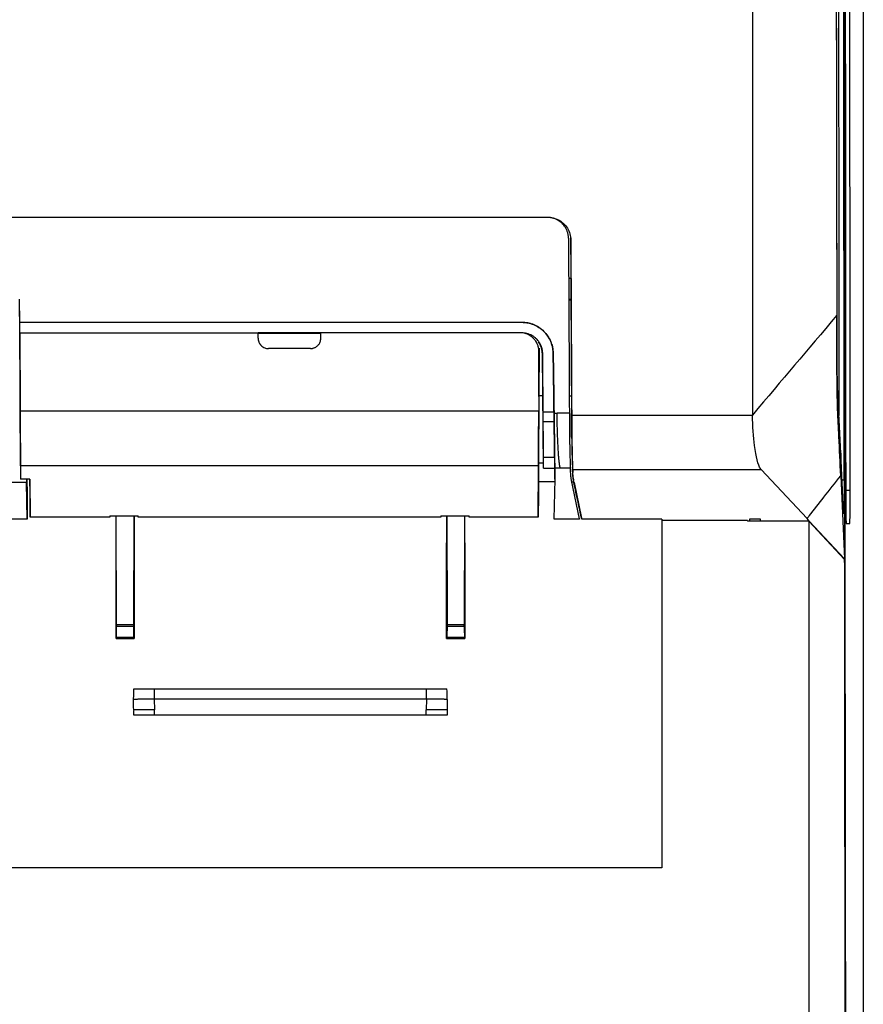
# Model space of a CAD drawing. Header units: millimetres. Extents: x -1263 to 1500, y -1080 to 1468.
# Tile 83 of 166: x 303 to 383, y 32 to 126. Entities that reach past the tile are written whole.
import ezdxf

# ---------------------------------------------------------------- set-up
doc = ezdxf.new("R2010")
doc.units = ezdxf.units.MM

msp = doc.modelspace()

# ---------------------------------------------------------------- linework, layer by layer
at = {"color": 7, "linetype": 'Continuous', "lineweight": 25}
for p, q in [((383.377, 463.305), (383.377, -185.695)), ((383.36, 162.805), (383.36, -186.678)), ((353.256, 107.507), (194.296, 107.507)), ((194.316, 107.53), (353.281, 107.53)), ((355.256, 105.502), (355.256, 105.506)), ((355.274, 101.701), (355.474, 101.701)), ((355.474, 101.689), (355.274, 101.689)), ((302.916, 97.501), (302.897, 99.72)), ((302.925, 96.432), (302.897, 99.65)), ((355.484, 99.689), (355.283, 99.689)), ((355.484, 99.621), (355.283, 99.621)), ((302.916, 97.501), (350.799, 97.501)), ((302.925, 96.495), (302.916, 97.496)), ((350.799, 97.496), (302.916, 97.496)), ((350.799, 97.496), (350.799, 97.501)), ((302.925, 96.501), (325.641, 96.501)), ((302.925, 96.501), (302.925, 96.495)), ((302.925, 96.495), (302.925, 96.435)), ((302.925, 96.435), (302.986, 82.524)), ((331.641, 96.495), (325.641, 96.495)), ((325.641, 96.473), (331.641, 96.473)), ((350.642, 96.501), (331.641, 96.501)), ((330.637, 95), (326.645, 95)), ((352.444, 95.043), (352.424, 90.423)), ((352.424, 90.519), (352.444, 95.043)), ((352.424, 90.437), (352.442, 94.63)), ((352.442, 94.63), (352.442, 94.692)), ((352.765, 94.461), (352.795, 94.512)), ((352.858, 83.575), (352.765, 94.461)), ((353.798, 94.52), (353.798, 94.525)), ((381.223, 85.002), (380.924, 91.315)), ((352.424, 90.519), (352.396, 84.061)), ((352.424, 90.519), (352.798, 90.516)), ((352.424, 90.423), (352.424, 90.437)), ((355.33, 90.494), (355.531, 90.492)), ((352.417, 89.017), (302.958, 89.017)), ((353.878, 88.817), (354.172, 88.817)), ((355.34, 88.817), (354.172, 88.817)), ((355.54, 88.817), (355.56, 88.817)), ((355.561, 88.652), (355.561, 88.651)), ((355.561, 88.651), (372.8, 88.651)), ((353.889, 87.991), (352.849, 87.991)), ((352.858, 83.575), (352.866, 84.587)), ((353.936, 84.587), (352.866, 84.587)), ((353.936, 84.587), (353.95, 83.575)), ((381.486, 79.433), (381.223, 85.002)), ((302.98, 83.804), (302.986, 82.524)), ((352.394, 83.804), (302.98, 83.804)), ((352.374, 78.911), (352.394, 83.804)), ((352.396, 84.061), (352.389, 82.32)), ((352.854, 84.057), (352.396, 84.061)), ((352.858, 83.575), (353.95, 83.575)), ((353.95, 83.604), (353.964, 82.549)), ((353.95, 83.604), (354.476, 83.604)), ((353.967, 82.549), (353.95, 83.575)), ((354.476, 83.604), (355.436, 83.604)), ((355.636, 83.604), (355.674, 83.187)), ((355.657, 83.463), (373.626, 83.463)), ((373.626, 83.463), (378.011, 78.768)), ((381.225, 82.846), (381.599, 74.927)), ((303.564, 82.231), (276.549, 82.231)), ((303.886, 82.524), (302.986, 82.524)), ((303.563, 82.524), (303.566, 82.231)), ((303.631, 78.713), (303.566, 82.231)), ((303.886, 82.524), (303.901, 78.911)), ((352.389, 82.32), (353.966, 82.306)), ((353.905, 78.713), (353.97, 82.549)), ((356.295, 78.766), (355.545, 82.406)), ((355.568, 82.292), (355.755, 82.29)), ((355.732, 82.541), (355.741, 82.448)), ((355.837, 81.893), (355.741, 82.36)), ((356.532, 78.709), (355.762, 82.34)), ((355.789, 82.211), (356.492, 78.8)), ((311.495, 78.911), (303.901, 78.911)), ((311.494, 79.033), (314.211, 79.033)), ((311.494, 79.033), (311.495, 78.911)), ((312.144, 68.625), (312.115, 79.033)), ((313.792, 68.625), (313.821, 79.033)), ((314.21, 78.911), (314.211, 79.033)), ((343.072, 78.911), (314.21, 78.911)), ((343.071, 79.033), (345.788, 79.033)), ((343.071, 79.033), (343.072, 78.911)), ((343.64, 79.033), (343.669, 68.625)), ((345.346, 79.033), (345.317, 68.625)), ((345.787, 78.911), (345.788, 79.033)), ((352.374, 78.911), (345.787, 78.911)), ((303.631, 78.713), (219.011, 78.713)), ((356.306, 78.713), (353.905, 78.713)), ((356.295, 78.766), (356.306, 78.713)), ((356.492, 78.8), (356.512, 78.8)), ((364.165, 78.709), (356.532, 78.709)), ((364.165, 78.709), (364.165, 45.463)), ((372.327, 78.59), (364.165, 78.59)), ((372.327, 78.59), (372.327, 78.517)), ((378.177, 78.517), (372.327, 78.517)), ((373.577, 78.704), (372.526, 78.704)), ((378.253, 78.509), (378.011, 78.768)), ((381.598, 74.87), (378.177, 78.517)), ((381.599, 74.927), (378.253, 78.509)), ((381.75, 78.305), (382.082, 78.305)), ((313.792, 68.625), (312.144, 68.625)), ((345.317, 68.625), (343.669, 68.625)), ((313.792, 68.464), (312.144, 68.464)), ((345.317, 68.464), (343.669, 68.464)), ((312.096, 67.324), (312.128, 67.461)), ((312.096, 67.324), (313.84, 67.324)), ((312.128, 67.461), (313.808, 67.461)), ((313.808, 67.461), (313.84, 67.324)), ((343.621, 67.324), (343.653, 67.461)), ((343.621, 67.324), (345.365, 67.324)), ((343.653, 67.461), (345.333, 67.461)), ((345.333, 67.461), (345.365, 67.324)), ((315.746, 62.534), (315.746, 61.534)), ((315.746, 62.534), (341.712, 62.534)), ((341.712, 61.534), (341.712, 62.534)), ((315.746, 61.534), (315.764, 60.534)), ((341.712, 61.534), (315.746, 61.534)), ((341.712, 61.534), (341.695, 60.534)), ((315.764, 60.034), (315.764, 60.534)), ((341.695, 60.034), (341.695, 60.534)), ((343.68, 60.025), (313.779, 60.025)), ((341.695, 60.034), (315.764, 60.034)), ((364.165, 45.463), (218, 45.463))]:
    msp.add_line(p, q, dxfattribs=at)
at = {"color": 250, "linetype": 'Continuous', "lineweight": 25}
for p, q in [((381.557, 82.436), (381.344, 82.436)), ((381.698, 81.48), (382.135, 81.48)), ((372.526, 78.704), (372.526, 78.517)), ((373.577, 78.517), (373.577, 78.704)), ((381.749, 78.311), (382.082, 78.305))]:
    msp.add_line(p, q, dxfattribs=at)
at = {"color": 7, "linetype": 'Continuous', "lineweight": 25, "flags": 128}
for points in [[(302.916, 97.501), (302.916, 97.498), (302.916, 97.496)], [(353.876, 88.932), (353.297, 88.932), (352.842, 88.932)]]:
    msp.add_lwpolyline(points, dxfattribs=at)
at = {"color": 7, "linetype": 'Continuous', "lineweight": 25}
for centre, major_axis, ratio, start_param, end_param in [((423.067, 218.648), (0, 2380), 0.017455, 1.556198, 1.63122), ((423.067, 218.648), (0, 2379), 0.017455, 1.556546, 1.728872), ((419.57, 201.558), (0, 2200), 0.017455, 1.623801, 1.624782), ((305.16, 173.023), (-11.393, 1299.8), 0.001817, 1.640462, 1.643402), ((303.461, 173.023), (-5.671, 1299.8), 0.000023, 4.639921, 4.642707), ((352.814, 173.023), (5.671, 1299.8), 0.000023, 1.640635, 1.643264), ((289.493, 173.023), (0.119, 1299.8), 0.017455, 4.630982, 4.640017), ((336.443, 173.023), (-0.119, 1299.8), 0.017455, 1.643169, 1.652204), ((321.018, 173.023), (0.119, 1299.8), 0.017455, 4.630982, 4.640017), ((367.968, 173.023), (-0.119, 1299.8), 0.017455, 1.643169, 1.652204)]:
    msp.add_ellipse(centre, major_axis=major_axis, ratio=ratio, start_param=start_param, end_param=end_param, dxfattribs=at)
for points, knots in [([(381.557, 82.436), (381.53, 109.896), (381.51, 137.378), (381.489, 192.372), (381.486, 219.879), (381.492, 247.382)], [0, 0, 0, 0, 0.5, 0.5, 1, 1, 1, 1]), ([(380.99, 218.966), (380.989, 216.053), (380.988, 200.752), (380.996, 170.338), (381.014, 129.791), (381.04, 101.658), (381.052, 88.619)], [0, 0, 0, 0, 0.06701, 0.351984, 0.699664, 1, 1, 1, 1]), ([(380.762, 193.041), (380.762, 189.751), (380.762, 184.83), (380.766, 153.114), (380.796, 124.787), (380.847, 98.169)], [0.2994781, 0.2994781, 0.2994781, 0.2994781, 0.3553242, 0.3829184, 0.8360594, 0.8360594, 0.8360594, 0.8360594]), ([(380.89, 93.817), (380.886, 95.855), (380.882, 97.893), (380.874, 101.97), (380.863, 108.088), (380.853, 114.212), (380.835, 126.469), (380.825, 134.653), (380.81, 151.034), (380.804, 159.23), (380.799, 171.531), (380.798, 175.632), (380.797, 183.834), (380.797, 187.935), (380.797, 192.036)], [0, 0, 0, 0, 0.0625, 0.0625, 0.125, 0.25, 0.25, 0.5, 0.5, 0.75, 0.75, 0.875, 0.875, 1, 1, 1, 1]), ([(354.172, 107.284), (354.131, 107.304), (354.049, 107.345), (353.922, 107.394), (353.793, 107.435), (353.662, 107.467), (353.529, 107.49), (353.393, 107.504), (353.302, 107.506), (353.256, 107.507)], [0, 0, 0, 0, 0.144611, 0.287514, 0.429374, 0.570871, 0.71269, 0.855511, 1, 1, 1, 1]), ([(355.256, 105.515), (355.255, 105.559), (355.253, 105.647), (355.239, 105.778), (355.216, 105.908), (355.185, 106.037), (355.13, 106.214), (355.036, 106.434), (354.891, 106.667), (354.731, 106.864), (354.563, 107.027), (354.378, 107.17), (354.241, 107.246), (354.172, 107.284)], [0, 0, 0, 0, 0.060917, 0.121464, 0.181905, 0.242506, 0.303529, 0.437148, 0.571203, 0.679188, 0.785648, 0.892084, 1, 1, 1, 1]), ([(354.29, 107.283), (354.461, 107.18), (354.629, 107.075), (354.922, 106.811), (355.049, 106.652), (355.254, 106.311), (355.331, 106.128), (355.44, 105.742), (355.47, 105.544), (355.477, 105.343)], [0, 0, 0, 0, 0.25, 0.25, 0.5, 0.5, 0.75, 0.75, 1, 1, 1, 1]), ([(355.448, 105.653), (355.449, 105.631), (355.453, 105.586), (355.455, 105.541), (355.456, 105.519)], [0, 0, 0, 0, 0.498554, 1, 1, 1, 1]), ([(381.225, 82.846), (381.166, 84.099), (381.086, 85.776), (381.004, 87.518), (380.974, 88.152), (380.96, 88.439), (380.948, 88.689), (380.941, 88.844), (380.935, 88.985), (380.925, 89.24), (380.914, 89.612), (380.902, 90.137), (380.89, 90.734), (380.877, 91.617), (380.864, 92.875), (380.856, 94.138), (380.853, 94.938), (380.853, 95.235), (380.852, 95.686), (380.85, 96.664), (380.848, 97.567), (380.847, 98.169)], [0, 0, 0, 0, 0.376631, 0.504171, 0.523868, 0.567192, 0.590581, 0.598703, 0.614326, 0.629952, 0.660658, 0.691387, 0.721752, 0.752148, 0.812828, 0.874205, 0.889788, 0.897623, 0.905488, 0.936994, 1, 1, 1, 1]), ([(350.799, 97.501), (350.846, 97.501), (350.939, 97.499), (351.079, 97.489), (351.22, 97.472), (351.408, 97.441), (351.641, 97.385), (352.01, 97.257), (352.452, 97.028), (352.911, 96.659), (353.292, 96.201), (353.521, 95.78), (353.652, 95.43), (353.728, 95.16), (353.784, 94.858), (353.794, 94.636), (353.798, 94.525)], [0, 0, 0, 0, 0.029858, 0.059768, 0.089799, 0.120019, 0.181509, 0.24315, 0.369047, 0.497909, 0.617444, 0.749094, 0.80313, 0.85731, 0.928967, 1, 1, 1, 1]), ([(353.798, 94.52), (353.797, 94.576), (353.794, 94.688), (353.778, 94.855), (353.753, 95.021), (353.718, 95.186), (353.674, 95.349), (353.621, 95.51), (353.507, 95.799), (353.292, 96.198), (352.912, 96.653), (352.449, 97.027), (352.008, 97.253), (351.64, 97.38), (351.364, 97.447), (351.083, 97.488), (350.894, 97.493), (350.799, 97.496)], [0, 0, 0, 0, 0.036072, 0.071976, 0.107828, 0.143744, 0.179838, 0.216223, 0.253012, 0.379322, 0.504482, 0.630776, 0.757887, 0.818895, 0.879213, 0.939396, 1, 1, 1, 1]), ([(325.645, 95.992), (325.647, 95.958), (325.649, 95.893), (325.665, 95.798), (325.687, 95.71), (325.715, 95.63), (325.748, 95.556), (325.784, 95.49), (325.822, 95.431), (325.861, 95.378), (325.9, 95.332), (325.974, 95.255), (326.093, 95.158), (326.27, 95.067), (326.456, 95.01), (326.583, 95.003), (326.645, 95)], [0, 0, 0, 0, 0.064595, 0.12595, 0.184063, 0.238935, 0.290566, 0.338955, 0.384104, 0.426011, 0.464679, 0.500106, 0.630491, 0.757236, 0.88039, 1, 1, 1, 1]), ([(330.637, 95), (330.668, 95.001), (330.73, 95.002), (330.824, 95.016), (330.917, 95.038), (331.009, 95.07), (331.098, 95.111), (331.185, 95.161), (331.267, 95.221), (331.346, 95.292), (331.425, 95.38), (331.502, 95.492), (331.571, 95.633), (331.624, 95.802), (331.632, 95.926), (331.637, 95.992)], [0, 0, 0, 0, 0.0593626, 0.119607, 0.18074, 0.242768, 0.3056972, 0.3695335, 0.4342827, 0.4999501, 0.5740478, 0.6611067, 0.7611233, 0.8740907, 1, 1, 1, 1]), ([(352.442, 94.692), (352.441, 94.739), (352.439, 94.834), (352.423, 94.974), (352.396, 95.112), (352.358, 95.249), (352.286, 95.448), (352.153, 95.7), (351.928, 95.976), (351.699, 96.165), (351.497, 96.288), (351.319, 96.373), (351.113, 96.443), (350.879, 96.492), (350.721, 96.498), (350.642, 96.501)], [0, 0, 0, 0, 0.050336, 0.100212, 0.149936, 0.199818, 0.250165, 0.374956, 0.499773, 0.624558, 0.687099, 0.749377, 0.833154, 0.916196, 1, 1, 1, 1]), ([(352.795, 94.512), (352.794, 94.557), (352.791, 94.645), (352.777, 94.771), (352.757, 94.889), (352.732, 94.998), (352.703, 95.098), (352.672, 95.188), (352.599, 95.372), (352.459, 95.629), (352.232, 95.9), (352.001, 96.099), (351.778, 96.244), (351.542, 96.357), (351.296, 96.437), (351.047, 96.486), (350.879, 96.492), (350.796, 96.495)], [0, 0, 0, 0, 0.043524, 0.084484, 0.122881, 0.158714, 0.191983, 0.222688, 0.25083, 0.382117, 0.502463, 0.58871, 0.673609, 0.757174, 0.839417, 0.920354, 1, 1, 1, 1]), ([(352.765, 94.461), (352.763, 94.507), (352.761, 94.596), (352.746, 94.729), (352.723, 94.861), (352.691, 94.989), (352.651, 95.116), (352.601, 95.241), (352.542, 95.366), (352.472, 95.49), (352.418, 95.57), (352.391, 95.61)], [0, 0, 0, 0, 0.110178, 0.219164, 0.327443, 0.435511, 0.543868, 0.653006, 0.763412, 0.882102, 1, 1, 1, 1]), ([(380.924, 91.315), (380.919, 91.412), (380.915, 91.544), (380.909, 91.79), (380.907, 91.881), (380.904, 92.074), (380.902, 92.177), (380.898, 92.504), (380.895, 92.751), (380.892, 93.264), (380.89, 93.537), (380.89, 93.817)], [0, 0, 0, 0, 0.25, 0.25, 0.375, 0.375, 0.5, 0.5, 0.75, 0.75, 1, 1, 1, 1]), ([(302.98, 83.804), (302.98, 83.913), (302.979, 84.116), (302.976, 84.724), (302.974, 85.129), (302.97, 86.092), (302.968, 86.649), (302.963, 87.817), (302.96, 88.427), (302.958, 89.017)], [0, 0, 0, 0, 0.25, 0.25, 0.5, 0.5, 0.75, 0.75, 1, 1, 1, 1]), ([(352.394, 83.804), (352.395, 83.913), (352.396, 84.116), (352.398, 84.724), (352.4, 85.129), (352.404, 86.092), (352.407, 86.649), (352.412, 87.817), (352.415, 88.427), (352.417, 89.017)], [0, 0, 0, 0, 0.25, 0.25, 0.5, 0.5, 0.75, 0.75, 1, 1, 1, 1]), ([(352.849, 87.991), (352.849, 88.052), (352.848, 88.175), (352.846, 88.362), (352.845, 88.55), (352.843, 88.74), (352.842, 88.868), (352.842, 88.932)], [0, 0, 0, 0, 0.2002989, 0.4001503, 0.5998521, 0.7997027, 1, 1, 1, 1]), ([(353.876, 88.932), (353.877, 88.868), (353.879, 88.74), (353.881, 88.55), (353.884, 88.362), (353.886, 88.175), (353.888, 88.052), (353.889, 87.991)], [0, 0, 0, 0, 0.2002973, 0.4001479, 0.5998497, 0.7997012, 1, 1, 1, 1]), ([(353.95, 83.604), (353.95, 83.62), (353.949, 83.651), (353.948, 83.71), (353.947, 83.777), (353.946, 83.854), (353.945, 83.939), (353.944, 84.034), (353.943, 84.138), (353.939, 84.373), (353.933, 84.8), (353.924, 85.462), (353.915, 86.162), (353.906, 86.75), (353.899, 87.245), (353.894, 87.626), (353.889, 88.016), (353.883, 88.413), (353.879, 88.682), (353.878, 88.817)], [0, 0, 0, 0, 0.031747, 0.063344, 0.094843, 0.126294, 0.15775, 0.189261, 0.220879, 0.252655, 0.386889, 0.521277, 0.627313, 0.733498, 0.787026, 0.840193, 0.893246, 0.946433, 1, 1, 1, 1]), ([(354.476, 83.604), (354.471, 83.62), (354.46, 83.651), (354.444, 83.712), (354.428, 83.784), (354.412, 83.868), (354.397, 83.966), (354.382, 84.078), (354.367, 84.205), (354.352, 84.346), (354.338, 84.503), (354.323, 84.676), (354.309, 84.866), (354.295, 85.073), (354.281, 85.296), (354.263, 85.614), (354.243, 86.032), (354.221, 86.548), (354.204, 87.054), (354.19, 87.539), (354.18, 87.996), (354.174, 88.418), (354.173, 88.689), (354.172, 88.817)], [0, 0, 0, 0, 0.031624, 0.064126, 0.097508, 0.131769, 0.166909, 0.202929, 0.239829, 0.277609, 0.316268, 0.355808, 0.396228, 0.437528, 0.479709, 0.52277, 0.608336, 0.688105, 0.762076, 0.830249, 0.892626, 0.949209, 1, 1, 1, 1]), ([(355.34, 88.817), (355.34, 88.741), (355.341, 88.588), (355.342, 88.36), (355.344, 88.134), (355.345, 87.91), (355.346, 87.762), (355.346, 87.688)], [0, 0, 0, 0, 0.200298, 0.400149, 0.599851, 0.799702, 1, 1, 1, 1]), ([(355.538, 89.16), (355.538, 89.092), (355.539, 88.972), (355.54, 88.854), (355.54, 88.802)], [0, 0, 0, 0, 0.563892, 1, 1, 1, 1]), ([(373.563, 83.543), (373.333, 83.879), (373.135, 84.672), (372.892, 86.576), (372.822, 87.57), (372.8, 88.651)], [0.83605944, 0.83605944, 0.83605944, 0.83605944, 0.85638284, 0.85638284, 0.87200358, 0.87200358, 0.87200358, 0.87200358]), ([(352.866, 84.587), (352.867, 84.602), (352.867, 84.632), (352.867, 84.689), (352.867, 84.754), (352.867, 84.828), (352.867, 84.912), (352.867, 85.005), (352.867, 85.106), (352.866, 85.217), (352.866, 85.338), (352.865, 85.467), (352.865, 85.605), (352.864, 85.801), (352.862, 86.062), (352.86, 86.402), (352.858, 86.765), (352.855, 87.151), (352.852, 87.56), (352.85, 87.846), (352.849, 87.991)], [0, 0, 0, 0, 0.0426466, 0.0848354, 0.1266474, 0.1681659, 0.209476, 0.250664, 0.2918169, 0.3330222, 0.3743667, 0.4159366, 0.4578166, 0.5000896, 0.5841396, 0.6669772, 0.7492875, 0.8317689, 0.9151154, 1, 1, 1, 1]), ([(353.889, 87.991), (353.89, 87.922), (353.892, 87.785), (353.895, 87.583), (353.897, 87.386), (353.9, 87.194), (353.903, 87.005), (353.905, 86.821), (353.91, 86.507), (353.915, 86.086), (353.922, 85.619), (353.927, 85.233), (353.931, 84.968), (353.933, 84.789), (353.935, 84.669), (353.936, 84.614), (353.936, 84.587)], [0, 0, 0, 0, 0.040249, 0.080258, 0.120097, 0.159841, 0.199563, 0.239336, 0.279235, 0.408795, 0.538379, 0.658339, 0.778475, 0.852163, 0.92585, 1, 1, 1, 1]), ([(355.346, 87.688), (355.346, 87.607), (355.347, 87.446), (355.349, 87.209), (355.351, 86.978), (355.354, 86.753), (355.357, 86.534), (355.36, 86.32), (355.363, 86.113), (355.366, 85.912), (355.37, 85.717), (355.374, 85.527), (355.378, 85.344), (355.382, 85.167), (355.387, 84.949), (355.394, 84.7), (355.402, 84.437), (355.411, 84.203), (355.418, 84.002), (355.425, 83.836), (355.431, 83.699), (355.434, 83.636), (355.436, 83.604)], [0, 0, 0, 0, 0.039515, 0.07864, 0.117434, 0.155959, 0.194281, 0.232464, 0.270577, 0.308688, 0.346865, 0.385179, 0.423707, 0.462523, 0.501699, 0.573152, 0.643901, 0.71433, 0.784714, 0.855462, 0.927071, 1, 1, 1, 1]), ([(355.546, 87.69), (355.547, 87.614), (355.548, 87.466), (355.55, 87.253), (355.551, 87.054), (355.553, 86.867), (355.555, 86.694), (355.557, 86.533), (355.559, 86.384), (355.563, 86.09), (355.572, 85.615), (355.586, 84.994), (355.601, 84.453), (355.614, 84.065), (355.624, 83.827), (355.631, 83.691), (355.634, 83.636), (355.635, 83.615)], [0, 0, 0, 0, 0.037238, 0.072754, 0.10655, 0.138624, 0.168977, 0.197609, 0.224519, 0.249708, 0.359483, 0.499688, 0.650956, 0.776642, 0.876723, 0.95118, 1, 1, 1, 1]), ([(355.556, 86.553), (355.556, 86.565), (355.556, 86.588), (355.555, 86.64), (355.554, 86.708), (355.554, 86.798), (355.552, 86.912), (355.551, 87.054), (355.55, 87.227), (355.548, 87.432), (355.547, 87.59), (355.546, 87.672)], [0, 0, 0, 0, 0.0777, 0.163755, 0.258164, 0.360927, 0.472041, 0.591507, 0.719323, 0.855487, 1, 1, 1, 1]), ([(355.568, 87.524), (355.571, 87.01), (355.576, 86.53), (355.586, 85.859), (355.59, 85.642), (355.598, 85.237), (355.603, 85.048), (355.616, 84.519), (355.625, 84.215), (355.638, 83.863), (355.643, 83.762), (355.65, 83.592), (355.654, 83.524), (355.657, 83.473)], [0, 0, 0, 0, 0.25, 0.25, 0.375, 0.375, 0.5, 0.5, 0.75, 0.75, 0.875, 0.875, 1, 1, 1, 1]), ([(355.545, 82.406), (355.537, 82.447), (355.52, 82.54), (355.501, 82.694), (355.482, 82.879), (355.465, 83.094), (355.449, 83.339), (355.44, 83.512), (355.436, 83.604)], [0, 0, 0, 0, 0.103578, 0.232386, 0.38643, 0.565712, 0.770235, 1, 1, 1, 1]), ([(355.741, 82.36), (355.733, 82.4), (355.717, 82.489), (355.699, 82.639), (355.68, 82.818), (355.664, 83.028), (355.648, 83.267), (355.64, 83.437), (355.635, 83.526)], [0, 0, 0, 0, 0.10231, 0.230358, 0.384148, 0.563684, 0.768967, 1, 1, 1, 1]), ([(355.762, 82.34), (355.742, 82.433), (355.731, 82.527), (355.709, 82.714), (355.7, 82.808), (355.678, 83.089), (355.667, 83.276), (355.657, 83.463)], [0, 0, 0, 0, 0.25, 0.25, 0.5, 0.5, 1, 1, 1, 1]), ([(373.626, 83.463), (373.615, 83.474), (373.605, 83.486), (373.584, 83.513), (373.573, 83.527), (373.563, 83.543)], [0, 0, 0, 0, 0.5, 0.5, 1, 1, 1, 1]), ([(378.011, 78.768), (378.084, 78.86), (378.619, 79.54), (379.69, 80.899), (380.689, 82.167), (381.225, 82.846)], [0, 0, 0, 0, 0.067467, 0.499994, 1, 1, 1, 1]), ([(381.557, 82.436), (381.557, 82.185), (381.557, 81.938), (381.555, 81.449), (381.554, 81.208), (381.55, 80.759), (381.548, 80.546), (381.542, 80.16), (381.539, 79.988), (381.532, 79.69), (381.529, 79.568), (381.521, 79.379), (381.516, 79.312), (381.508, 79.242), (381.503, 79.237), (381.495, 79.29), (381.49, 79.346), (381.486, 79.433)], [0, 0, 0, 0, 0.125, 0.125, 0.25, 0.25, 0.375, 0.375, 0.5, 0.5, 0.625, 0.625, 0.75, 0.75, 0.875, 0.875, 1, 1, 1, 1]), ([(381.698, 81.131), (381.698, 80.753), (381.7, 80.38), (381.706, 79.695), (381.709, 79.383), (381.719, 78.863), (381.725, 78.657), (381.737, 78.377), (381.744, 78.305), (381.75, 78.305)], [3.19956, 3.19956, 3.19956, 3.19956, 3.577767, 3.577767, 3.955975, 3.955975, 4.334182, 4.334182, 4.712389, 4.712389, 4.712389, 4.712389]), ([(382.082, 78.305), (382.089, 78.305), (382.097, 78.389), (382.11, 78.712), (382.116, 78.95), (382.125, 79.543), (382.129, 79.897), (382.134, 80.662), (382.135, 81.073), (382.135, 81.48)], [4.712389, 4.712389, 4.712389, 4.712389, 5.119697, 5.119697, 5.527005, 5.527005, 5.934314, 5.934314, 6.341622, 6.341622, 6.341622, 6.341622]), ([(382.044, -156.733), (382.039, -155.062), (382.03, -151.72), (382.016, -146.706), (382.002, -141.69), (381.989, -136.673), (381.976, -131.655), (381.963, -126.635), (381.95, -121.615), (381.938, -116.593), (381.925, -111.57), (381.913, -106.546), (381.901, -101.521), (381.889, -96.494), (381.878, -91.467), (381.866, -86.439), (381.855, -81.409), (381.844, -76.379), (381.833, -71.348), (381.822, -66.316), (381.812, -61.283), (381.802, -56.249), (381.791, -51.214), (381.781, -46.178), (381.772, -41.142), (381.762, -36.104), (381.753, -31.066), (381.744, -26.028), (381.735, -20.988), (381.726, -15.948), (381.717, -10.907), (381.709, -5.865), (381.7, -0.823), (381.692, 4.22), (381.685, 9.263), (381.677, 14.307), (381.669, 19.351), (381.662, 24.396), (381.655, 29.442), (381.648, 34.488), (381.641, 39.534), (381.635, 44.581), (381.628, 49.628), (381.622, 54.676), (381.616, 59.724), (381.61, 64.772), (381.605, 69.821), (381.601, 73.187), (381.599, 74.87)], [0, 0, 0, 0, 0.021777, 0.043553, 0.065327, 0.087099, 0.10887, 0.130638, 0.152406, 0.174171, 0.195935, 0.217697, 0.239457, 0.261216, 0.282973, 0.304728, 0.326482, 0.348233, 0.369984, 0.391732, 0.413479, 0.435224, 0.456967, 0.478709, 0.500449, 0.522187, 0.543924, 0.565659, 0.587392, 0.609123, 0.630853, 0.652581, 0.674308, 0.696032, 0.717755, 0.739477, 0.761196, 0.782914, 0.80463, 0.826345, 0.848058, 0.869769, 0.891478, 0.913186, 0.934892, 0.956596, 0.978299, 1, 1, 1, 1]), ([(312.128, 67.461), (312.128, 67.464), (312.13, 67.47), (312.131, 67.49), (312.133, 67.516), (312.135, 67.564), (312.137, 67.646), (312.14, 67.776), (312.142, 67.931), (312.143, 68.103), (312.144, 68.283), (312.144, 68.403), (312.144, 68.464)], [0, 0, 0, 0, 0.060407, 0.120396, 0.180463, 0.241104, 0.370295, 0.500141, 0.6293, 0.759164, 0.879401, 1, 1, 1, 1]), ([(313.808, 67.461), (313.808, 67.465), (313.807, 67.472), (313.805, 67.495), (313.803, 67.526), (313.802, 67.566), (313.801, 67.612), (313.799, 67.665), (313.798, 67.722), (313.797, 67.784), (313.796, 67.849), (313.795, 67.916), (313.795, 67.985), (313.794, 68.055), (313.793, 68.125), (313.793, 68.195), (313.793, 68.264), (313.792, 68.332), (313.792, 68.399), (313.792, 68.442), (313.792, 68.464)], [0, 0, 0, 0, 0.068278, 0.135059, 0.200343, 0.264131, 0.326423, 0.387217, 0.446515, 0.504316, 0.560621, 0.615428, 0.668739, 0.720552, 0.770869, 0.819689, 0.867012, 0.912838, 0.957167, 1, 1, 1, 1]), ([(343.669, 68.464), (343.669, 68.431), (343.669, 68.365), (343.669, 68.263), (343.668, 68.159), (343.667, 68.053), (343.666, 67.949), (343.665, 67.847), (343.664, 67.751), (343.662, 67.663), (343.66, 67.586), (343.658, 67.525), (343.656, 67.479), (343.654, 67.467), (343.653, 67.461)], [0, 0, 0, 0, 0.064821, 0.133008, 0.204562, 0.279483, 0.35777, 0.439423, 0.524441, 0.612824, 0.704572, 0.799685, 0.898161, 1, 1, 1, 1]), ([(345.317, 68.464), (345.317, 68.433), (345.317, 68.373), (345.317, 68.284), (345.318, 68.195), (345.318, 68.076), (345.32, 67.932), (345.322, 67.776), (345.324, 67.646), (345.327, 67.549), (345.33, 67.484), (345.332, 67.469), (345.333, 67.461)], [0, 0, 0, 0, 0.0603978, 0.1203781, 0.1804375, 0.2410709, 0.3702517, 0.5000936, 0.6292563, 0.759131, 0.8793831, 1, 1, 1, 1]), ([(313.772, 61.526), (313.776, 61.699), (313.781, 61.872), (313.785, 62.045), (313.79, 62.206), (313.794, 62.366), (313.798, 62.526)], [0.002177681, 0.002177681, 0.002177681, 0.002177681, 0.002699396, 0.002699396, 0.002699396, 0.003182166, 0.003182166, 0.003182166, 0.003182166]), ([(313.798, 62.526), (313.807, 62.526), (313.823, 62.527), (313.856, 62.527), (313.928, 62.528), (314.071, 62.53), (314.329, 62.531), (314.646, 62.533), (314.963, 62.534), (315.25, 62.534), (315.496, 62.534), (315.663, 62.534), (315.746, 62.534)], [0, 0, 0, 0, 0.041226, 0.082648, 0.124396, 0.274001, 0.423965, 0.573516, 0.723427, 0.815787, 0.907484, 1, 1, 1, 1]), ([(341.712, 62.534), (341.754, 62.534), (341.838, 62.534), (341.962, 62.534), (342.085, 62.534), (342.207, 62.534), (342.327, 62.534), (342.533, 62.533), (342.813, 62.533), (343.129, 62.531), (343.388, 62.53), (343.539, 62.528), (343.622, 62.527), (343.648, 62.526), (343.661, 62.526)], [0, 0, 0, 0, 0.046403, 0.09246, 0.138355, 0.18427, 0.230391, 0.276898, 0.426484, 0.576428, 0.725959, 0.875851, 0.938185, 1, 1, 1, 1]), ([(315.746, 61.534), (315.701, 61.534), (315.609, 61.534), (315.474, 61.534), (315.341, 61.534), (315.21, 61.534), (315.084, 61.534), (314.961, 61.534), (314.843, 61.533), (314.73, 61.533), (314.622, 61.533), (314.519, 61.532), (314.422, 61.532), (314.303, 61.531), (314.168, 61.53), (314.028, 61.529), (313.913, 61.528), (313.823, 61.527), (313.789, 61.526), (313.772, 61.526)], [0, 0, 0, 0, 0.0487298, 0.0970389, 0.1449274, 0.1923955, 0.2394431, 0.2860704, 0.3322775, 0.3780645, 0.4234315, 0.4683785, 0.5129057, 0.5570132, 0.642475, 0.7295039, 0.8181006, 0.9082658, 1, 1, 1, 1]), ([(343.686, 61.526), (343.677, 61.526), (343.66, 61.526), (343.622, 61.527), (343.575, 61.528), (343.519, 61.528), (343.455, 61.529), (343.383, 61.53), (343.304, 61.53), (343.219, 61.531), (343.101, 61.532), (342.941, 61.532), (342.73, 61.533), (342.498, 61.534), (342.248, 61.534), (341.984, 61.534), (341.803, 61.534), (341.712, 61.534)], [0, 0, 0, 0, 0.051182, 0.101881, 0.152096, 0.201827, 0.251074, 0.299838, 0.348119, 0.395916, 0.443231, 0.531821, 0.622092, 0.714045, 0.80768, 0.902998, 1, 1, 1, 1]), ([(313.779, 60.525), (313.779, 60.499), (313.778, 60.474), (313.778, 60.448), (313.778, 60.397), (313.778, 60.345), (313.778, 60.294), (313.778, 60.21), (313.778, 60.127), (313.778, 60.044), (313.778, 60.038), (313.778, 60.031), (313.778, 60.025)], [0.0020083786, 0.0020083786, 0.0020083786, 0.0020083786, 0.0020858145, 0.0020858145, 0.0020858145, 0.0022409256, 0.0022409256, 0.0022409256, 0.0024909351, 0.0024909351, 0.0024909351, 0.0025105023, 0.0025105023, 0.0025105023, 0.0025105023]), ([(315.764, 60.534), (315.512, 60.534), (315.272, 60.534), (314.827, 60.533), (314.62, 60.533), (314.258, 60.531), (314.104, 60.53), (313.88, 60.528), (313.808, 60.526), (313.779, 60.525)], [0, 0, 0, 0, 0.25, 0.25, 0.5, 0.5, 0.75, 0.75, 1, 1, 1, 1]), ([(343.68, 60.525), (343.651, 60.526), (343.578, 60.528), (343.354, 60.53), (343.201, 60.531), (342.839, 60.533), (342.632, 60.533), (342.186, 60.534), (341.946, 60.534), (341.695, 60.534)], [0, 0, 0, 0, 0.25, 0.25, 0.5, 0.5, 0.75, 0.75, 1, 1, 1, 1]), ([(343.68, 60.525), (343.68, 60.499), (343.68, 60.474), (343.68, 60.448), (343.68, 60.397), (343.68, 60.345), (343.68, 60.294), (343.68, 60.21), (343.68, 60.127), (343.68, 60.044), (343.68, 60.038), (343.68, 60.031), (343.68, 60.025)], [0.0020083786, 0.0020083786, 0.0020083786, 0.0020083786, 0.0020858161, 0.0020858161, 0.0020858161, 0.0022409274, 0.0022409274, 0.0022409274, 0.0024909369, 0.0024909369, 0.0024909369, 0.0025105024, 0.0025105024, 0.0025105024, 0.0025105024]), ([(315.764, 60.034), (315.715, 60.034), (315.617, 60.034), (315.473, 60.034), (315.333, 60.034), (315.197, 60.034), (315.064, 60.034), (314.936, 60.033), (314.811, 60.033), (314.691, 60.033), (314.574, 60.032), (314.461, 60.032), (314.294, 60.031), (314.094, 60.03), (313.939, 60.028), (313.851, 60.027), (313.802, 60.026), (313.787, 60.025), (313.779, 60.025)], [0, 0, 0, 0, 0.050302, 0.099497, 0.147822, 0.19553, 0.242884, 0.29015, 0.337598, 0.385494, 0.434098, 0.483657, 0.534405, 0.668224, 0.799686, 0.866377, 0.932917, 1, 1, 1, 1]), ([(343.68, 60.025), (343.674, 60.025), (343.663, 60.026), (343.632, 60.026), (343.592, 60.027), (343.512, 60.028), (343.364, 60.03), (343.113, 60.031), (342.811, 60.033), (342.504, 60.034), (342.217, 60.034), (341.959, 60.034), (341.783, 60.034), (341.695, 60.034)], [0, 0, 0, 0, 0.050419, 0.100458, 0.150405, 0.200551, 0.331944, 0.466081, 0.600017, 0.731612, 0.820365, 0.909292, 1, 1, 1, 1])]:
    msp.add_open_spline(points, degree=3, knots=knots, dxfattribs=at)
for points in [[(372.8, 183.113), (372.8, 151.548), (372.8, 119.99), (372.8, 88.651)], [(381.648, 145.212), (381.66, 123.84), (381.676, 102.477), (381.698, 81.131)], [(382.135, 81.48), (382.113, 102.772), (382.096, 124.081), (382.085, 145.398)], [(353.281, 107.53), (353.63, 107.518), (353.976, 107.438), (354.29, 107.283)], [(355.256, 105.515), (355.281, 99.943), (355.309, 94.377), (355.34, 88.817)], [(355.456, 105.519), (355.482, 99.946), (355.51, 94.379), (355.54, 88.818)], [(355.477, 105.343), (355.503, 99.773), (355.531, 94.209), (355.561, 88.652)], [(380.847, 98.169), (377.982, 94.764), (375.665, 92.055), (372.8, 88.651)], [(302.958, 89.017), (302.947, 91.511), (302.936, 94.005), (302.925, 96.501)], [(325.645, 95.992), (325.644, 96.161), (325.642, 96.331), (325.641, 96.501)], [(331.637, 95.992), (331.638, 96.161), (331.639, 96.331), (331.641, 96.501)], [(352.442, 94.692), (352.434, 92.8), (352.425, 90.908), (352.417, 89.017)], [(352.842, 88.932), (352.826, 90.791), (352.811, 92.651), (352.795, 94.512)], [(353.878, 88.817), (353.851, 90.719), (353.825, 92.622), (353.798, 94.525)], [(353.798, 94.52), (353.824, 92.657), (353.85, 90.794), (353.876, 88.932)], [(355.54, 88.818), (355.54, 88.818), (355.54, 88.818), (355.54, 88.817)], [(355.54, 88.817), (355.542, 88.435), (355.544, 88.057), (355.546, 87.69)], [(355.546, 87.672), (355.544, 88.005), (355.542, 88.393), (355.54, 88.802)], [(355.561, 88.651), (355.563, 88.268), (355.566, 87.891), (355.568, 87.524)], [(355.657, 83.473), (355.657, 83.47), (355.657, 83.466), (355.657, 83.463)], [(356.492, 78.8), (356.274, 79.831), (356.055, 80.862), (355.837, 81.893)], [(378.177, 78.517), (378.177, -9.838), (378.177, -97.903), (378.177, -185.14)], [(312.144, 68.625), (312.144, 68.572), (312.144, 68.518), (312.144, 68.464)], [(313.792, 68.464), (313.792, 68.518), (313.792, 68.572), (313.792, 68.625)], [(343.669, 68.625), (343.669, 68.572), (343.669, 68.518), (343.669, 68.464)], [(345.317, 68.464), (345.317, 68.518), (345.317, 68.572), (345.317, 68.625)], [(343.686, 61.526), (343.678, 61.859), (343.67, 62.193), (343.66, 62.526)], [(313.779, 60.525), (313.776, 60.859), (313.774, 61.192), (313.772, 61.526)], [(343.686, 61.526), (343.684, 61.192), (343.682, 60.859), (343.679, 60.525)]]:
    msp.add_open_spline(points, degree=3, dxfattribs=at)

doc.saveas('drawing.dxf')
